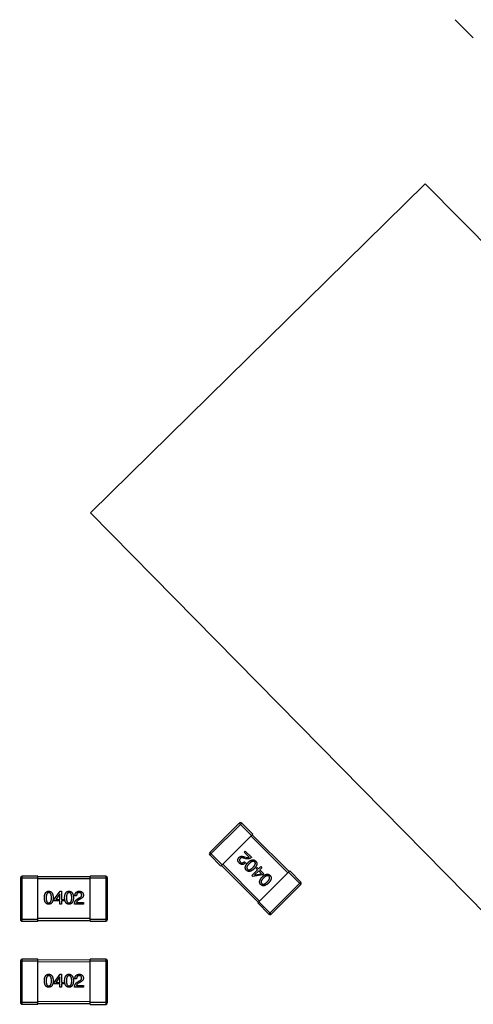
# Model space of a CAD drawing. Header units: inches. Extents: x -109 to 120, y -78 to 24.
# Tile 97 of 113: x 80.13 to 85.35, y -19.61 to -8.29. Entities that reach past the tile are written whole.
import ezdxf

# ---------------------------------------------------------------- set-up
doc = ezdxf.new("R2010")
doc.units = ezdxf.units.IN
doc.header["$LTSCALE"] = 1.21
doc.header["$MEASUREMENT"] = 0
doc.header["$PDMODE"] = 3
doc.header["$PDSIZE"] = 0.3125
doc.layers.get('0').update_dxf_attribs({"linetype": 'CONTINUOUS'})
doc.layers.get('Defpoints').update_dxf_attribs({"linetype": 'CONTINUOUS'})
doc.layers.add('DIM', color=3, linetype='CONTINUOUS')
doc.layers.add('X2_94A2_X0__-__X2_7F0E5149_X0_', color=7, linetype='CONTINUOUS')
doc.styles.get("Standard").update_dxf_attribs({"font": 'txt', "width": 0.8})
doc.dimstyles.get("Standard").update_dxf_attribs({"dimtxt": 0.15625, "dimasz": 0.1875, "dimexe": 0.125, "dimexo": 0.0625, "dimgap": 0.09, "dimtad": 0, "dimtih": 1, "dimtoh": 1, "dimzin": 4, "dimdsep": 46, "dimtxsty": 'Standard', "dimblk": '_FILLED', "dimblk1": '_FILLED', "dimblk2": '_FILLED', "dimcen": 0.09, "dimazin": 1, "dimtp": 0.01, "dimtm": 0.01, "dimtfac": 1, "dimtofl": 0, "dimtmove": 0, "dimatfit": 3, "dimldrblk": '_FILLED', "dimfxl": 1, "dimtolj": 1, "dimtzin": 4, "dimarcsym": 0})

# ---------------------------------------------------------------- blocks, each defined once
blk = doc.blocks.new('_FILLED')
at = {"color": 0, "linetype": 'ByBlock'}
blk.add_solid([(0, 0), (-1, 0.1667), (-1, -0.1667)], dxfattribs=at)
blk = doc.blocks.new('*D12')
at = {"layer": 'Defpoints', "color": 0}
for p in [(74.303, 15.754), (103.693, 15.629), (103.693, -13.249)]:
    blk.add_point(p, dxfattribs=at)
at = {"layer": 'DIM', "color": 0, "lineweight": -2}
for p, q in [((103.693, -13.186), (103.693, 15.754)), ((74.303, 15.691), (74.303, 15.504)), ((75.803, 15.629), (86.508, 15.629)), ((102.193, 15.629), (91.488, 15.629))]:
    blk.add_line(p, q, dxfattribs=at)
at = {"layer": 'DIM', "color": 0, "lineweight": -2, "xscale": 1.5, "yscale": 1.5, "zscale": 1.5, "rotation": 180}
blk.add_blockref('_FILLED', (74.303, 15.629), dxfattribs=at)
at = {"layer": 'DIM', "color": 0, "lineweight": -2, "xscale": 1.5, "yscale": 1.5, "zscale": 1.5}
blk.add_blockref('_FILLED', (103.693, 15.629), dxfattribs=at)
at = {"layer": 'DIM', "color": 0, "insert": (88.998, 15.629), "char_height": 1.5, "attachment_point": 5}
blk.add_mtext('\\A1;29.39', dxfattribs=at)
blk = doc.blocks.new('*D54')
at = {"layer": 'Defpoints', "color": 0}
for p in [(107.188, 21.91), (41.19, -11.284), (107.188, -11.288)]:
    blk.add_point(p, dxfattribs=at)
at = {"layer": 'DIM', "color": 0, "lineweight": -2}
for p, q in [((41.19, -11.222), (41.19, 22.035)), ((107.188, -11.225), (107.188, 22.035)), ((42.69, 21.91), (71.899, 21.91)), ((105.688, 21.91), (76.479, 21.91))]:
    blk.add_line(p, q, dxfattribs=at)
at = {"layer": 'DIM', "color": 0, "lineweight": -2, "xscale": 1.5, "yscale": 1.5, "zscale": 1.5, "rotation": 180}
blk.add_blockref('_FILLED', (41.19, 21.91), dxfattribs=at)
at = {"layer": 'DIM', "color": 0, "lineweight": -2, "xscale": 1.5, "yscale": 1.5, "zscale": 1.5}
blk.add_blockref('_FILLED', (107.188, 21.91), dxfattribs=at)
at = {"layer": 'DIM', "color": 0, "insert": (74.189, 21.91), "char_height": 1.5, "attachment_point": 5}
blk.add_mtext('\\A1;66.00', dxfattribs=at)

msp = doc.modelspace()

# ---------------------------------------------------------------- linework, layer by layer
at = {"layer": 'X2_94A2_X0__-__X2_7F0E5149_X0_', "color": 6, "linetype": 'Continuous'}
for p, q in [((85.349, -8.497), (85.14, -8.288)), ((84.798, -10.173), (80.949, -13.96)), ((89.357, -14.806), (84.798, -10.173)), ((80.949, -13.96), (85.508, -18.593)), ((82.659, -17.528), (82.32, -17.867)), ((82.32, -17.895), (82.687, -17.528)), ((82.659, -17.528), (82.8, -17.669)), ((82.815, -17.655), (82.687, -17.528)), ((82.447, -18.023), (82.815, -17.655)), ((83.232, -18.086), (82.808, -17.662)), ((82.793, -17.676), (83.218, -18.1)), ((82.461, -18.008), (82.32, -17.867)), ((82.716, -17.862), (82.728, -17.85)), ((82.773, -17.919), (82.716, -17.862)), ((82.728, -17.85), (82.8, -17.921)), ((82.32, -17.895), (82.447, -18.023)), ((82.892, -18.426), (82.468, -18.001)), ((82.734, -17.938), (82.712, -17.932)), ((82.717, -17.972), (82.731, -17.985)), ((82.719, -17.916), (82.736, -17.921)), ((82.454, -18.015), (82.878, -18.44)), ((82.802, -18.132), (82.87, -18.064)), ((82.883, -18.077), (82.835, -18.125)), ((82.836, -18.125), (82.916, -18.111)), ((82.854, -18.049), (82.865, -18.038)), ((82.87, -18.064), (82.854, -18.049)), ((82.865, -18.038), (82.881, -18.053)), ((82.871, -18.447), (83.239, -18.079)), ((82.881, -18.053), (82.907, -18.028)), ((82.916, -18.111), (82.883, -18.077)), ((82.919, -18.041), (82.894, -18.066)), ((82.894, -18.066), (82.94, -18.112)), ((82.907, -18.028), (82.919, -18.041)), ((82.94, -18.112), (82.927, -18.125)), ((83.225, -18.093), (83.366, -18.235)), ((83.366, -18.206), (83.239, -18.079)), ((80.143, -18.157), (80.143, -18.637)), ((80.143, -18.157), (80.343, -18.157)), ((80.163, -18.657), (80.163, -18.137)), ((80.343, -18.137), (80.163, -18.137)), ((80.343, -18.657), (80.343, -18.137)), ((80.943, -18.147), (80.343, -18.147)), ((80.343, -18.167), (80.943, -18.167)), ((80.943, -18.657), (80.943, -18.137)), ((81.123, -18.137), (80.943, -18.137)), ((80.943, -18.157), (81.143, -18.157)), ((81.123, -18.137), (81.123, -18.657)), ((81.143, -18.637), (81.143, -18.157)), ((82.813, -18.143), (82.802, -18.132)), ((82.927, -18.125), (82.813, -18.143)), ((82.835, -18.125), (82.836, -18.125)), ((83.366, -18.206), (82.998, -18.574)), ((80.531, -18.404), (80.599, -18.311)), ((80.595, -18.34), (80.549, -18.407)), ((80.596, -18.34), (80.595, -18.34)), ((80.596, -18.407), (80.596, -18.34)), ((80.599, -18.311), (80.614, -18.311)), ((80.614, -18.311), (80.614, -18.407)), ((83.027, -18.574), (83.366, -18.235)), ((80.531, -18.423), (80.531, -18.404)), ((80.596, -18.423), (80.531, -18.423)), ((80.549, -18.407), (80.596, -18.407)), ((80.596, -18.459), (80.596, -18.423)), ((80.614, -18.459), (80.596, -18.459)), ((80.614, -18.407), (80.636, -18.407)), ((80.614, -18.423), (80.614, -18.459)), ((80.636, -18.423), (80.614, -18.423)), ((80.636, -18.407), (80.636, -18.423)), ((80.866, -18.459), (80.765, -18.459)), ((80.787, -18.364), (80.769, -18.364)), ((80.786, -18.441), (80.866, -18.441)), ((80.8, -18.4), (80.819, -18.389)), ((80.826, -18.404), (80.81, -18.414)), ((80.866, -18.441), (80.866, -18.459)), ((82.871, -18.447), (82.998, -18.574)), ((83.027, -18.574), (82.885, -18.433)), ((80.343, -18.637), (80.143, -18.637)), ((80.163, -18.657), (80.343, -18.657)), ((80.943, -18.627), (80.343, -18.627)), ((80.343, -18.647), (80.943, -18.647)), ((81.143, -18.637), (80.943, -18.637)), ((80.943, -18.657), (81.123, -18.657)), ((80.143, -19.112), (80.143, -19.592)), ((80.143, -19.112), (80.343, -19.112)), ((80.163, -19.612), (80.163, -19.092)), ((80.343, -19.092), (80.163, -19.092)), ((80.343, -19.612), (80.343, -19.092)), ((80.943, -19.103), (80.343, -19.102)), ((80.343, -19.122), (80.943, -19.123)), ((80.943, -19.613), (80.943, -19.093)), ((81.123, -19.093), (80.943, -19.093)), ((80.943, -19.113), (81.143, -19.113)), ((81.123, -19.093), (81.123, -19.613)), ((81.143, -19.593), (81.143, -19.113)), ((80.531, -19.36), (80.599, -19.266)), ((80.531, -19.378), (80.531, -19.36)), ((80.595, -19.295), (80.549, -19.362)), ((80.549, -19.362), (80.596, -19.362)), ((80.596, -19.295), (80.595, -19.295)), ((80.596, -19.362), (80.596, -19.295)), ((80.599, -19.266), (80.614, -19.266)), ((80.614, -19.266), (80.614, -19.362)), ((80.614, -19.362), (80.636, -19.362)), ((80.636, -19.362), (80.636, -19.378)), ((80.787, -19.32), (80.769, -19.32)), ((80.8, -19.356), (80.819, -19.344)), ((80.826, -19.36), (80.81, -19.369)), ((80.596, -19.378), (80.531, -19.378)), ((80.596, -19.414), (80.596, -19.378)), ((80.614, -19.414), (80.596, -19.414)), ((80.614, -19.378), (80.614, -19.414)), ((80.636, -19.378), (80.614, -19.378)), ((80.866, -19.414), (80.765, -19.414)), ((80.786, -19.397), (80.866, -19.397)), ((80.866, -19.397), (80.866, -19.414)), ((80.343, -19.592), (80.143, -19.592)), ((80.943, -19.583), (80.343, -19.582)), ((81.143, -19.593), (80.943, -19.593)), ((80.163, -19.612), (80.343, -19.612)), ((80.343, -19.602), (80.943, -19.603)), ((80.943, -19.613), (81.123, -19.613))]:
    msp.add_line(p, q, dxfattribs=at)
for centre, start, end in [((82.673, -17.542), 44.9964, 134.9964), ((82.334, -17.881), 134.9964, 224.9964), ((80.163, -18.157), 89.9964, 179.9964), ((81.123, -18.157), 359.9964, 89.9964), ((83.352, -18.221), 314.9964, 44.9964), ((80.163, -18.637), 179.9964, 269.9964), ((81.123, -18.637), 269.9964, 359.9964), ((83.013, -18.56), 224.9964, 314.9964), ((80.163, -19.112), 89.9964, 179.9964), ((81.123, -19.113), 359.9964, 89.9964), ((80.163, -19.592), 179.9964, 269.9964), ((81.123, -19.593), 269.9964, 359.9964)]:
    msp.add_arc(centre, 0.02, start, end, dxfattribs=at)
for points, knots in [([(82.657, -17.987), (82.656, -17.986), (82.654, -17.983), (82.651, -17.979), (82.648, -17.975), (82.646, -17.971), (82.644, -17.967), (82.643, -17.963), (82.642, -17.959), (82.642, -17.955), (82.642, -17.95), (82.642, -17.946), (82.644, -17.942), (82.645, -17.938), (82.647, -17.935), (82.649, -17.931), (82.652, -17.927), (82.654, -17.924), (82.655, -17.923)], [0, 0, 0, 0, 0.074847, 0.14558, 0.212628, 0.276599, 0.337792, 0.396608, 0.453638, 0.509854, 0.565589, 0.621545, 0.678777, 0.737222, 0.798388, 0.862259, 0.929312, 1, 1, 1, 1]), ([(82.655, -17.923), (82.656, -17.922), (82.658, -17.92), (82.661, -17.918), (82.664, -17.916), (82.667, -17.914), (82.67, -17.912), (82.674, -17.911), (82.677, -17.91), (82.681, -17.91), (82.685, -17.91), (82.69, -17.91), (82.694, -17.91), (82.699, -17.911), (82.703, -17.912), (82.708, -17.913), (82.713, -17.915), (82.717, -17.916), (82.719, -17.916)], [0, 0, 0, 0, 0.055083, 0.109453, 0.162685, 0.21614, 0.26961, 0.324284, 0.380202, 0.437433, 0.497084, 0.559152, 0.624288, 0.692446, 0.763862, 0.838743, 0.917269, 1, 1, 1, 1]), ([(82.731, -17.985), (82.729, -17.987), (82.726, -17.99), (82.722, -17.993), (82.717, -17.996), (82.712, -17.999), (82.708, -18.001), (82.703, -18.003), (82.698, -18.003), (82.694, -18.004), (82.689, -18.004), (82.685, -18.003), (82.68, -18.002), (82.675, -18), (82.671, -17.998), (82.666, -17.995), (82.662, -17.991), (82.659, -17.988), (82.657, -17.987)], [0, 0, 0, 0, 0.074935, 0.145873, 0.212498, 0.27598, 0.33603, 0.394042, 0.450372, 0.505546, 0.560812, 0.616481, 0.673265, 0.732328, 0.7938, 0.858943, 0.92718, 1, 1, 1, 1]), ([(82.669, -17.937), (82.668, -17.938), (82.667, -17.94), (82.665, -17.942), (82.664, -17.944), (82.662, -17.947), (82.662, -17.949), (82.661, -17.952), (82.661, -17.954), (82.661, -17.957), (82.661, -17.959), (82.662, -17.962), (82.663, -17.964), (82.664, -17.967), (82.665, -17.969), (82.667, -17.972), (82.669, -17.974), (82.67, -17.976), (82.671, -17.977)], [0, 0, 0, 0, 0.069456, 0.136175, 0.198596, 0.258993, 0.316838, 0.37342, 0.428889, 0.48454, 0.540119, 0.597644, 0.65702, 0.718534, 0.783117, 0.851564, 0.923888, 1, 1, 1, 1]), ([(82.712, -17.932), (82.711, -17.932), (82.708, -17.931), (82.705, -17.93), (82.701, -17.929), (82.698, -17.929), (82.695, -17.928), (82.692, -17.928), (82.689, -17.928), (82.686, -17.928), (82.683, -17.929), (82.681, -17.929), (82.678, -17.93), (82.676, -17.931), (82.674, -17.932), (82.672, -17.934), (82.67, -17.935), (82.669, -17.937), (82.669, -17.937)], [0, 0, 0, 0, 0.084365, 0.165386, 0.24176, 0.314729, 0.38433, 0.449952, 0.513164, 0.5734, 0.630824, 0.68644, 0.740136, 0.792605, 0.844515, 0.896112, 0.947763, 1, 1, 1, 1]), ([(82.671, -17.977), (82.672, -17.977), (82.673, -17.979), (82.676, -17.981), (82.679, -17.983), (82.681, -17.984), (82.684, -17.985), (82.687, -17.986), (82.69, -17.986), (82.693, -17.986), (82.696, -17.985), (82.699, -17.984), (82.702, -17.983), (82.705, -17.982), (82.708, -17.98), (82.711, -17.978), (82.714, -17.975), (82.716, -17.973), (82.717, -17.972)], [0, 0, 0, 0, 0.065945, 0.127767, 0.186553, 0.242898, 0.297728, 0.351599, 0.404854, 0.459191, 0.515338, 0.573322, 0.634405, 0.698538, 0.767039, 0.84022, 0.917406, 1, 1, 1, 1]), ([(82.741, -18.071), (82.739, -18.069), (82.737, -18.066), (82.734, -18.062), (82.731, -18.057), (82.729, -18.052), (82.728, -18.047), (82.728, -18.041), (82.728, -18.036), (82.729, -18.03), (82.73, -18.025), (82.732, -18.019), (82.735, -18.013), (82.738, -18.007), (82.743, -18), (82.747, -17.994), (82.753, -17.987), (82.757, -17.983), (82.759, -17.981)], [0, 0, 0, 0, 0.057415, 0.112361, 0.16496, 0.216437, 0.267441, 0.318839, 0.371478, 0.426325, 0.483626, 0.544235, 0.608673, 0.677374, 0.750405, 0.828394, 0.911525, 1, 1, 1, 1]), ([(82.8, -17.921), (82.798, -17.922), (82.796, -17.924), (82.792, -17.927), (82.789, -17.93), (82.785, -17.933), (82.781, -17.935), (82.777, -17.936), (82.773, -17.938), (82.769, -17.939), (82.765, -17.94), (82.76, -17.941), (82.756, -17.941), (82.752, -17.941), (82.748, -17.941), (82.743, -17.94), (82.739, -17.939), (82.736, -17.938), (82.734, -17.938)], [0, 0, 0, 0, 0.069512, 0.136307, 0.201431, 0.265186, 0.327322, 0.388242, 0.448098, 0.507757, 0.566952, 0.626243, 0.686026, 0.745963, 0.807549, 0.869906, 0.934172, 1, 1, 1, 1]), ([(82.736, -17.921), (82.738, -17.922), (82.742, -17.923), (82.747, -17.924), (82.752, -17.924), (82.757, -17.924), (82.762, -17.924), (82.766, -17.922), (82.77, -17.921), (82.772, -17.919), (82.773, -17.919)], [0, 0, 0, 0, 0.158292, 0.304606, 0.440272, 0.565336, 0.681745, 0.791834, 0.896966, 1, 1, 1, 1]), ([(82.773, -17.995), (82.771, -17.996), (82.768, -18), (82.763, -18.005), (82.759, -18.01), (82.756, -18.014), (82.753, -18.019), (82.75, -18.023), (82.748, -18.027), (82.747, -18.031), (82.746, -18.035), (82.745, -18.039), (82.745, -18.043), (82.746, -18.046), (82.747, -18.05), (82.748, -18.053), (82.75, -18.056), (82.752, -18.058), (82.753, -18.059)], [0, 0, 0, 0, 0.095719, 0.185854, 0.269738, 0.347952, 0.420315, 0.487894, 0.550245, 0.608186, 0.662454, 0.713283, 0.761375, 0.808209, 0.854301, 0.901312, 0.949396, 1, 1, 1, 1]), ([(82.759, -17.981), (82.761, -17.979), (82.765, -17.975), (82.771, -17.97), (82.778, -17.965), (82.784, -17.961), (82.79, -17.958), (82.796, -17.955), (82.801, -17.953), (82.807, -17.952), (82.812, -17.951), (82.818, -17.951), (82.823, -17.951), (82.828, -17.953), (82.833, -17.955), (82.838, -17.957), (82.842, -17.961), (82.845, -17.963), (82.847, -17.965)], [0, 0, 0, 0, 0.08769, 0.170218, 0.24749, 0.319818, 0.387758, 0.451391, 0.511445, 0.568185, 0.622681, 0.67526, 0.726746, 0.778428, 0.830764, 0.884397, 0.940866, 1, 1, 1, 1]), ([(82.836, -17.975), (82.835, -17.974), (82.834, -17.973), (82.83, -17.971), (82.827, -17.969), (82.824, -17.968), (82.82, -17.968), (82.817, -17.968), (82.813, -17.968), (82.809, -17.969), (82.805, -17.971), (82.801, -17.973), (82.796, -17.975), (82.792, -17.978), (82.787, -17.982), (82.782, -17.986), (82.777, -17.99), (82.774, -17.993), (82.773, -17.995)], [0, 0, 0, 0, 0.050879, 0.099377, 0.146973, 0.193618, 0.240619, 0.289461, 0.34047, 0.395283, 0.453059, 0.515633, 0.582666, 0.655287, 0.732971, 0.815933, 0.905166, 1, 1, 1, 1]), ([(82.816, -18.038), (82.818, -18.037), (82.821, -18.033), (82.825, -18.028), (82.829, -18.023), (82.833, -18.019), (82.836, -18.014), (82.838, -18.01), (82.84, -18.006), (82.842, -18.002), (82.843, -17.998), (82.844, -17.994), (82.844, -17.991), (82.843, -17.987), (82.842, -17.984), (82.841, -17.981), (82.839, -17.978), (82.837, -17.976), (82.836, -17.975)], [0, 0, 0, 0, 0.096457, 0.187288, 0.27178, 0.350132, 0.423455, 0.491343, 0.554037, 0.612253, 0.666313, 0.717038, 0.764921, 0.811214, 0.856775, 0.902988, 0.950234, 1, 1, 1, 1]), ([(82.847, -17.965), (82.848, -17.966), (82.851, -17.969), (82.854, -17.974), (82.857, -17.978), (82.859, -17.983), (82.86, -17.988), (82.861, -17.994), (82.861, -17.999), (82.86, -18.004), (82.859, -18.01), (82.856, -18.016), (82.854, -18.022), (82.85, -18.028), (82.846, -18.034), (82.842, -18.04), (82.836, -18.046), (82.833, -18.051), (82.831, -18.053)], [0, 0, 0, 0, 0.059135, 0.115606, 0.169241, 0.221578, 0.273261, 0.324749, 0.377329, 0.431642, 0.488541, 0.548597, 0.612232, 0.680174, 0.752504, 0.829777, 0.912307, 1, 1, 1, 1]), ([(82.831, -18.053), (82.828, -18.055), (82.824, -18.059), (82.817, -18.064), (82.811, -18.069), (82.805, -18.073), (82.799, -18.077), (82.792, -18.08), (82.787, -18.082), (82.781, -18.083), (82.775, -18.084), (82.77, -18.084), (82.765, -18.084), (82.759, -18.083), (82.755, -18.081), (82.75, -18.078), (82.745, -18.075), (82.742, -18.072), (82.741, -18.071)], [0, 0, 0, 0, 0.088823, 0.172287, 0.250296, 0.323438, 0.392244, 0.456221, 0.516635, 0.573871, 0.628, 0.680335, 0.731489, 0.782557, 0.834044, 0.886738, 0.942089, 1, 1, 1, 1]), ([(82.753, -18.059), (82.754, -18.059), (82.756, -18.061), (82.758, -18.063), (82.762, -18.064), (82.765, -18.065), (82.768, -18.066), (82.772, -18.066), (82.776, -18.065), (82.779, -18.064), (82.784, -18.063), (82.788, -18.061), (82.792, -18.058), (82.797, -18.055), (82.801, -18.052), (82.806, -18.048), (82.811, -18.043), (82.814, -18.04), (82.816, -18.038)], [0, 0, 0, 0, 0.049764, 0.097007, 0.143217, 0.188577, 0.235116, 0.282997, 0.333719, 0.387776, 0.445989, 0.508679, 0.576563, 0.649481, 0.728235, 0.812722, 0.903548, 1, 1, 1, 1]), ([(82.924, -18.146), (82.926, -18.144), (82.93, -18.14), (82.936, -18.135), (82.942, -18.13), (82.949, -18.126), (82.955, -18.122), (82.96, -18.12), (82.966, -18.118), (82.972, -18.116), (82.977, -18.116), (82.983, -18.116), (82.988, -18.116), (82.993, -18.118), (82.998, -18.12), (83.003, -18.122), (83.007, -18.126), (83.01, -18.128), (83.012, -18.13)], [0, 0, 0, 0, 0.08769, 0.170218, 0.24749, 0.319818, 0.387758, 0.451391, 0.511445, 0.568185, 0.622681, 0.67526, 0.726746, 0.778428, 0.830764, 0.884397, 0.940866, 1, 1, 1, 1]), ([(82.906, -18.236), (82.904, -18.234), (82.902, -18.231), (82.899, -18.227), (82.896, -18.222), (82.894, -18.217), (82.893, -18.212), (82.892, -18.206), (82.893, -18.201), (82.893, -18.195), (82.895, -18.19), (82.897, -18.184), (82.9, -18.178), (82.903, -18.172), (82.907, -18.165), (82.912, -18.159), (82.918, -18.152), (82.921, -18.148), (82.924, -18.146)], [0, 0, 0, 0, 0.057415, 0.112361, 0.16496, 0.216437, 0.267441, 0.318839, 0.371478, 0.426325, 0.483626, 0.544235, 0.608673, 0.677374, 0.750405, 0.828394, 0.911525, 1, 1, 1, 1]), ([(82.995, -18.218), (82.993, -18.22), (82.989, -18.224), (82.982, -18.229), (82.976, -18.234), (82.969, -18.238), (82.963, -18.242), (82.957, -18.245), (82.952, -18.247), (82.946, -18.248), (82.94, -18.249), (82.935, -18.249), (82.929, -18.249), (82.924, -18.247), (82.919, -18.245), (82.915, -18.243), (82.91, -18.24), (82.907, -18.237), (82.906, -18.236)], [0, 0, 0, 0, 0.088823, 0.172287, 0.250296, 0.323438, 0.392244, 0.456221, 0.516635, 0.573871, 0.628, 0.680335, 0.731489, 0.782557, 0.834044, 0.886738, 0.942089, 1, 1, 1, 1]), ([(82.937, -18.16), (82.936, -18.161), (82.933, -18.165), (82.928, -18.17), (82.924, -18.174), (82.921, -18.179), (82.918, -18.184), (82.915, -18.188), (82.913, -18.192), (82.912, -18.196), (82.911, -18.2), (82.91, -18.204), (82.91, -18.208), (82.911, -18.211), (82.912, -18.215), (82.913, -18.218), (82.915, -18.221), (82.917, -18.222), (82.918, -18.223)], [0, 0, 0, 0, 0.095719, 0.185854, 0.269738, 0.347952, 0.420315, 0.487894, 0.550245, 0.608186, 0.662454, 0.713283, 0.761375, 0.808209, 0.854301, 0.901312, 0.949396, 1, 1, 1, 1]), ([(82.918, -18.223), (82.919, -18.224), (82.92, -18.226), (82.923, -18.228), (82.926, -18.229), (82.93, -18.23), (82.933, -18.231), (82.937, -18.231), (82.94, -18.23), (82.944, -18.229), (82.948, -18.228), (82.953, -18.226), (82.957, -18.223), (82.961, -18.22), (82.966, -18.217), (82.971, -18.213), (82.976, -18.208), (82.979, -18.205), (82.981, -18.203)], [0, 0, 0, 0, 0.049764, 0.097007, 0.143217, 0.188577, 0.235116, 0.282997, 0.333719, 0.387776, 0.445989, 0.508679, 0.576563, 0.649481, 0.728235, 0.812722, 0.903548, 1, 1, 1, 1]), ([(83.001, -18.14), (83, -18.139), (82.998, -18.138), (82.995, -18.136), (82.992, -18.134), (82.989, -18.133), (82.985, -18.133), (82.982, -18.133), (82.978, -18.133), (82.974, -18.134), (82.97, -18.136), (82.966, -18.138), (82.961, -18.14), (82.957, -18.143), (82.952, -18.146), (82.947, -18.15), (82.942, -18.155), (82.939, -18.158), (82.937, -18.16)], [0, 0, 0, 0, 0.050879, 0.099377, 0.146973, 0.193618, 0.240619, 0.289461, 0.34047, 0.395283, 0.453059, 0.515633, 0.582666, 0.655287, 0.732971, 0.815933, 0.905166, 1, 1, 1, 1]), ([(82.981, -18.203), (82.983, -18.201), (82.986, -18.198), (82.99, -18.193), (82.994, -18.188), (82.998, -18.184), (83.001, -18.179), (83.003, -18.175), (83.005, -18.171), (83.007, -18.167), (83.008, -18.163), (83.008, -18.159), (83.008, -18.155), (83.008, -18.152), (83.007, -18.149), (83.006, -18.146), (83.004, -18.143), (83.002, -18.141), (83.001, -18.14)], [0, 0, 0, 0, 0.096457, 0.187288, 0.27178, 0.350132, 0.423455, 0.491343, 0.554037, 0.612253, 0.666313, 0.717038, 0.764921, 0.811214, 0.856775, 0.902988, 0.950234, 1, 1, 1, 1]), ([(83.012, -18.13), (83.013, -18.131), (83.016, -18.134), (83.019, -18.139), (83.022, -18.143), (83.024, -18.148), (83.025, -18.153), (83.025, -18.159), (83.025, -18.164), (83.025, -18.169), (83.023, -18.175), (83.021, -18.181), (83.019, -18.187), (83.015, -18.193), (83.011, -18.199), (83.007, -18.205), (83.001, -18.211), (82.997, -18.215), (82.995, -18.218)], [0, 0, 0, 0, 0.059135, 0.115606, 0.169241, 0.221578, 0.273261, 0.324749, 0.377329, 0.431642, 0.488541, 0.548597, 0.612232, 0.680174, 0.752504, 0.829777, 0.912307, 1, 1, 1, 1]), ([(80.417, -18.387), (80.417, -18.384), (80.418, -18.378), (80.418, -18.37), (80.419, -18.362), (80.421, -18.354), (80.423, -18.348), (80.425, -18.341), (80.428, -18.336), (80.431, -18.331), (80.434, -18.326), (80.438, -18.322), (80.442, -18.319), (80.446, -18.316), (80.451, -18.314), (80.457, -18.312), (80.462, -18.311), (80.466, -18.311), (80.468, -18.311)], [0, 0, 0, 0, 0.088823, 0.172287, 0.250296, 0.323438, 0.392244, 0.456221, 0.516635, 0.573871, 0.628, 0.680335, 0.731489, 0.782557, 0.834044, 0.886738, 0.942089, 1, 1, 1, 1]), ([(80.468, -18.328), (80.467, -18.328), (80.464, -18.328), (80.461, -18.329), (80.458, -18.33), (80.455, -18.332), (80.452, -18.334), (80.449, -18.337), (80.447, -18.34), (80.445, -18.343), (80.443, -18.347), (80.442, -18.351), (80.441, -18.356), (80.44, -18.362), (80.439, -18.367), (80.438, -18.374), (80.438, -18.38), (80.438, -18.385), (80.438, -18.387)], [0, 0, 0, 0, 0.049764, 0.097007, 0.143217, 0.188577, 0.235116, 0.282997, 0.333719, 0.387776, 0.445989, 0.508679, 0.576563, 0.649481, 0.728235, 0.812722, 0.903548, 1, 1, 1, 1]), ([(80.468, -18.311), (80.47, -18.311), (80.474, -18.311), (80.479, -18.312), (80.485, -18.314), (80.489, -18.316), (80.494, -18.319), (80.498, -18.322), (80.502, -18.326), (80.505, -18.331), (80.508, -18.336), (80.511, -18.342), (80.513, -18.348), (80.515, -18.355), (80.516, -18.362), (80.518, -18.37), (80.518, -18.378), (80.519, -18.384), (80.519, -18.387)], [0, 0, 0, 0, 0.057415, 0.112361, 0.16496, 0.216437, 0.267441, 0.318839, 0.371478, 0.426325, 0.483626, 0.544235, 0.608673, 0.677374, 0.750405, 0.828394, 0.911525, 1, 1, 1, 1]), ([(80.499, -18.387), (80.499, -18.385), (80.499, -18.38), (80.499, -18.374), (80.498, -18.367), (80.497, -18.362), (80.496, -18.356), (80.495, -18.351), (80.493, -18.347), (80.492, -18.343), (80.489, -18.34), (80.487, -18.337), (80.485, -18.334), (80.482, -18.332), (80.479, -18.33), (80.475, -18.329), (80.472, -18.328), (80.469, -18.328), (80.468, -18.328)], [0, 0, 0, 0, 0.095719, 0.185854, 0.269738, 0.347952, 0.420315, 0.487894, 0.550245, 0.608186, 0.662454, 0.713283, 0.761375, 0.808209, 0.854301, 0.901312, 0.949396, 1, 1, 1, 1]), ([(80.65, -18.387), (80.65, -18.384), (80.651, -18.378), (80.651, -18.37), (80.653, -18.362), (80.654, -18.354), (80.656, -18.348), (80.658, -18.341), (80.661, -18.336), (80.664, -18.331), (80.667, -18.326), (80.671, -18.322), (80.675, -18.319), (80.68, -18.316), (80.684, -18.314), (80.69, -18.312), (80.695, -18.311), (80.699, -18.311), (80.701, -18.311)], [0, 0, 0, 0, 0.088823, 0.172287, 0.250296, 0.323438, 0.392244, 0.456221, 0.516635, 0.573871, 0.628, 0.680335, 0.731489, 0.782557, 0.834044, 0.886738, 0.942089, 1, 1, 1, 1]), ([(80.701, -18.328), (80.7, -18.328), (80.698, -18.328), (80.694, -18.329), (80.691, -18.33), (80.688, -18.332), (80.685, -18.334), (80.683, -18.337), (80.68, -18.34), (80.678, -18.343), (80.677, -18.347), (80.675, -18.351), (80.674, -18.356), (80.673, -18.362), (80.672, -18.367), (80.671, -18.374), (80.671, -18.38), (80.671, -18.385), (80.671, -18.387)], [0, 0, 0, 0, 0.049764, 0.097007, 0.143217, 0.188577, 0.235116, 0.282997, 0.333719, 0.387776, 0.445989, 0.508679, 0.576563, 0.649481, 0.728235, 0.812722, 0.903548, 1, 1, 1, 1]), ([(80.701, -18.311), (80.703, -18.311), (80.707, -18.311), (80.713, -18.312), (80.718, -18.314), (80.723, -18.316), (80.727, -18.319), (80.731, -18.322), (80.735, -18.326), (80.738, -18.331), (80.741, -18.336), (80.744, -18.342), (80.746, -18.348), (80.748, -18.355), (80.75, -18.362), (80.751, -18.37), (80.752, -18.378), (80.752, -18.384), (80.752, -18.387)], [0, 0, 0, 0, 0.057415, 0.112361, 0.16496, 0.216437, 0.267441, 0.318839, 0.371478, 0.426325, 0.483626, 0.544235, 0.608673, 0.677374, 0.750405, 0.828394, 0.911525, 1, 1, 1, 1]), ([(80.732, -18.387), (80.732, -18.385), (80.732, -18.38), (80.732, -18.374), (80.731, -18.367), (80.73, -18.362), (80.729, -18.356), (80.728, -18.351), (80.726, -18.347), (80.725, -18.343), (80.723, -18.34), (80.72, -18.337), (80.718, -18.334), (80.715, -18.332), (80.712, -18.33), (80.708, -18.329), (80.705, -18.328), (80.702, -18.328), (80.701, -18.328)], [0, 0, 0, 0, 0.095719, 0.185854, 0.269738, 0.347952, 0.420315, 0.487894, 0.550245, 0.608186, 0.662454, 0.713283, 0.761375, 0.808209, 0.854301, 0.901312, 0.949396, 1, 1, 1, 1]), ([(80.769, -18.364), (80.769, -18.362), (80.769, -18.358), (80.769, -18.352), (80.771, -18.347), (80.772, -18.342), (80.774, -18.337), (80.776, -18.333), (80.779, -18.329), (80.782, -18.325), (80.785, -18.322), (80.789, -18.319), (80.793, -18.317), (80.798, -18.315), (80.802, -18.313), (80.808, -18.312), (80.813, -18.311), (80.817, -18.311), (80.819, -18.311)], [0, 0, 0, 0, 0.074935, 0.145873, 0.212498, 0.27598, 0.33603, 0.394042, 0.450372, 0.505546, 0.560812, 0.616481, 0.673265, 0.732328, 0.7938, 0.858943, 0.92718, 1, 1, 1, 1]), ([(80.817, -18.328), (80.816, -18.328), (80.814, -18.328), (80.81, -18.329), (80.807, -18.329), (80.804, -18.33), (80.802, -18.332), (80.799, -18.333), (80.797, -18.335), (80.795, -18.337), (80.793, -18.34), (80.792, -18.342), (80.791, -18.345), (80.79, -18.349), (80.789, -18.352), (80.788, -18.356), (80.788, -18.36), (80.788, -18.363), (80.787, -18.364)], [0, 0, 0, 0, 0.065945, 0.127767, 0.186553, 0.242898, 0.297728, 0.351599, 0.404854, 0.459191, 0.515338, 0.573322, 0.634405, 0.698538, 0.767039, 0.84022, 0.917406, 1, 1, 1, 1]), ([(80.846, -18.354), (80.846, -18.353), (80.846, -18.351), (80.846, -18.349), (80.845, -18.346), (80.844, -18.343), (80.843, -18.341), (80.842, -18.339), (80.84, -18.337), (80.838, -18.335), (80.836, -18.334), (80.834, -18.332), (80.832, -18.331), (80.829, -18.33), (80.826, -18.329), (80.823, -18.329), (80.82, -18.328), (80.818, -18.328), (80.817, -18.328)], [0, 0, 0, 0, 0.069456, 0.136175, 0.198596, 0.258993, 0.316838, 0.37342, 0.428889, 0.48454, 0.540119, 0.597644, 0.65702, 0.718534, 0.783117, 0.851564, 0.923888, 1, 1, 1, 1]), ([(80.819, -18.311), (80.821, -18.311), (80.825, -18.311), (80.83, -18.312), (80.834, -18.313), (80.839, -18.315), (80.843, -18.316), (80.847, -18.318), (80.85, -18.321), (80.853, -18.323), (80.856, -18.326), (80.859, -18.329), (80.861, -18.333), (80.862, -18.337), (80.864, -18.341), (80.865, -18.346), (80.866, -18.35), (80.866, -18.354), (80.866, -18.355)], [0, 0, 0, 0, 0.074847, 0.14558, 0.212628, 0.276599, 0.337792, 0.396608, 0.453638, 0.509854, 0.565589, 0.621545, 0.678777, 0.737222, 0.798388, 0.862259, 0.929312, 1, 1, 1, 1]), ([(80.468, -18.461), (80.466, -18.461), (80.462, -18.461), (80.457, -18.46), (80.451, -18.458), (80.446, -18.456), (80.442, -18.454), (80.438, -18.45), (80.434, -18.447), (80.431, -18.442), (80.428, -18.437), (80.425, -18.432), (80.423, -18.426), (80.421, -18.419), (80.419, -18.412), (80.418, -18.404), (80.418, -18.396), (80.417, -18.39), (80.417, -18.387)], [0, 0, 0, 0, 0.059135, 0.115606, 0.169241, 0.221578, 0.273261, 0.324749, 0.377329, 0.431642, 0.488541, 0.548597, 0.612232, 0.680174, 0.752504, 0.829777, 0.912307, 1, 1, 1, 1]), ([(80.438, -18.387), (80.438, -18.39), (80.438, -18.394), (80.438, -18.401), (80.439, -18.407), (80.44, -18.413), (80.441, -18.418), (80.442, -18.423), (80.443, -18.428), (80.445, -18.431), (80.447, -18.435), (80.449, -18.438), (80.452, -18.441), (80.455, -18.443), (80.458, -18.444), (80.461, -18.445), (80.464, -18.446), (80.467, -18.446), (80.468, -18.446)], [0, 0, 0, 0, 0.096457, 0.187288, 0.27178, 0.350132, 0.423455, 0.491343, 0.554037, 0.612253, 0.666313, 0.717038, 0.764921, 0.811214, 0.856775, 0.902988, 0.950234, 1, 1, 1, 1]), ([(80.468, -18.446), (80.469, -18.446), (80.472, -18.446), (80.475, -18.445), (80.479, -18.444), (80.482, -18.442), (80.485, -18.44), (80.487, -18.438), (80.489, -18.435), (80.492, -18.431), (80.493, -18.427), (80.495, -18.423), (80.496, -18.418), (80.497, -18.413), (80.498, -18.407), (80.499, -18.401), (80.499, -18.394), (80.499, -18.39), (80.499, -18.387)], [0, 0, 0, 0, 0.050879, 0.099377, 0.146973, 0.193618, 0.240619, 0.289461, 0.34047, 0.395283, 0.453059, 0.515633, 0.582666, 0.655287, 0.732971, 0.815933, 0.905166, 1, 1, 1, 1]), ([(80.519, -18.387), (80.519, -18.39), (80.519, -18.396), (80.518, -18.404), (80.517, -18.412), (80.515, -18.419), (80.513, -18.426), (80.511, -18.432), (80.508, -18.437), (80.505, -18.442), (80.502, -18.447), (80.498, -18.45), (80.494, -18.454), (80.49, -18.456), (80.485, -18.458), (80.48, -18.46), (80.474, -18.461), (80.47, -18.461), (80.468, -18.461)], [0, 0, 0, 0, 0.08769, 0.170218, 0.24749, 0.319818, 0.387758, 0.451391, 0.511445, 0.568185, 0.622681, 0.67526, 0.726746, 0.778428, 0.830764, 0.884397, 0.940866, 1, 1, 1, 1]), ([(80.701, -18.461), (80.699, -18.461), (80.695, -18.461), (80.69, -18.46), (80.684, -18.458), (80.68, -18.456), (80.675, -18.454), (80.671, -18.45), (80.667, -18.447), (80.664, -18.442), (80.661, -18.437), (80.658, -18.432), (80.656, -18.426), (80.654, -18.419), (80.653, -18.412), (80.651, -18.404), (80.651, -18.396), (80.65, -18.39), (80.65, -18.387)], [0, 0, 0, 0, 0.059135, 0.115606, 0.169241, 0.221578, 0.273261, 0.324749, 0.377329, 0.431642, 0.488541, 0.548597, 0.612232, 0.680174, 0.752504, 0.829777, 0.912307, 1, 1, 1, 1]), ([(80.671, -18.387), (80.671, -18.39), (80.671, -18.394), (80.671, -18.401), (80.672, -18.407), (80.673, -18.413), (80.674, -18.418), (80.675, -18.423), (80.677, -18.428), (80.678, -18.431), (80.68, -18.435), (80.683, -18.438), (80.685, -18.441), (80.688, -18.443), (80.691, -18.444), (80.694, -18.445), (80.698, -18.446), (80.7, -18.446), (80.701, -18.446)], [0, 0, 0, 0, 0.096457, 0.187288, 0.27178, 0.350132, 0.423455, 0.491343, 0.554037, 0.612253, 0.666313, 0.717038, 0.764921, 0.811214, 0.856775, 0.902988, 0.950234, 1, 1, 1, 1]), ([(80.701, -18.446), (80.702, -18.446), (80.705, -18.446), (80.708, -18.445), (80.712, -18.444), (80.715, -18.442), (80.718, -18.44), (80.72, -18.438), (80.723, -18.435), (80.725, -18.431), (80.726, -18.427), (80.728, -18.423), (80.729, -18.418), (80.73, -18.413), (80.731, -18.407), (80.732, -18.401), (80.732, -18.394), (80.732, -18.39), (80.732, -18.387)], [0, 0, 0, 0, 0.050879, 0.099377, 0.146973, 0.193618, 0.240619, 0.289461, 0.34047, 0.395283, 0.453059, 0.515633, 0.582666, 0.655287, 0.732971, 0.815933, 0.905166, 1, 1, 1, 1]), ([(80.752, -18.387), (80.752, -18.39), (80.752, -18.396), (80.751, -18.404), (80.75, -18.412), (80.748, -18.419), (80.746, -18.426), (80.744, -18.432), (80.742, -18.437), (80.739, -18.442), (80.735, -18.447), (80.732, -18.45), (80.727, -18.454), (80.723, -18.456), (80.718, -18.458), (80.713, -18.46), (80.707, -18.461), (80.703, -18.461), (80.701, -18.461)], [0, 0, 0, 0, 0.08769, 0.170218, 0.24749, 0.319818, 0.387758, 0.451391, 0.511445, 0.568185, 0.622681, 0.67526, 0.726746, 0.778428, 0.830764, 0.884397, 0.940866, 1, 1, 1, 1]), ([(80.765, -18.459), (80.765, -18.457), (80.765, -18.454), (80.766, -18.449), (80.767, -18.444), (80.768, -18.44), (80.769, -18.436), (80.77, -18.432), (80.772, -18.428), (80.774, -18.424), (80.777, -18.42), (80.779, -18.417), (80.782, -18.414), (80.785, -18.411), (80.788, -18.408), (80.792, -18.405), (80.796, -18.403), (80.798, -18.401), (80.8, -18.4)], [0, 0, 0, 0, 0.069512, 0.136307, 0.201431, 0.265186, 0.327322, 0.388242, 0.448098, 0.507757, 0.566952, 0.626243, 0.686026, 0.745963, 0.807549, 0.869906, 0.934172, 1, 1, 1, 1]), ([(80.81, -18.414), (80.809, -18.415), (80.805, -18.416), (80.801, -18.42), (80.797, -18.423), (80.793, -18.426), (80.79, -18.43), (80.788, -18.434), (80.787, -18.437), (80.786, -18.44), (80.786, -18.441)], [0, 0, 0, 0, 0.158292, 0.304606, 0.440272, 0.565336, 0.681745, 0.791834, 0.896966, 1, 1, 1, 1]), ([(80.819, -18.389), (80.821, -18.388), (80.823, -18.387), (80.826, -18.385), (80.829, -18.383), (80.832, -18.381), (80.834, -18.379), (80.837, -18.377), (80.839, -18.375), (80.841, -18.373), (80.842, -18.371), (80.843, -18.369), (80.845, -18.366), (80.845, -18.364), (80.846, -18.362), (80.846, -18.359), (80.847, -18.357), (80.847, -18.355), (80.846, -18.354)], [0, 0, 0, 0, 0.084365, 0.165386, 0.24176, 0.314729, 0.38433, 0.449952, 0.513164, 0.5734, 0.630824, 0.68644, 0.740136, 0.792605, 0.844515, 0.896112, 0.947763, 1, 1, 1, 1]), ([(80.866, -18.355), (80.866, -18.357), (80.866, -18.359), (80.866, -18.363), (80.865, -18.366), (80.864, -18.37), (80.863, -18.373), (80.861, -18.377), (80.859, -18.38), (80.857, -18.383), (80.854, -18.386), (80.851, -18.389), (80.848, -18.392), (80.844, -18.394), (80.84, -18.397), (80.836, -18.4), (80.831, -18.402), (80.828, -18.404), (80.826, -18.404)], [0, 0, 0, 0, 0.055083, 0.109453, 0.162685, 0.21614, 0.26961, 0.324284, 0.380202, 0.437433, 0.497084, 0.559152, 0.624288, 0.692446, 0.763862, 0.838743, 0.917269, 1, 1, 1, 1]), ([(80.417, -19.342), (80.417, -19.339), (80.418, -19.334), (80.418, -19.325), (80.419, -19.317), (80.421, -19.31), (80.423, -19.303), (80.425, -19.296), (80.428, -19.291), (80.431, -19.286), (80.434, -19.281), (80.438, -19.277), (80.442, -19.274), (80.446, -19.271), (80.451, -19.269), (80.457, -19.267), (80.462, -19.266), (80.466, -19.266), (80.468, -19.266)], [0, 0, 0, 0, 0.088823, 0.172287, 0.250296, 0.323438, 0.392244, 0.456221, 0.516635, 0.573871, 0.628, 0.680335, 0.731489, 0.782557, 0.834044, 0.886738, 0.942089, 1, 1, 1, 1]), ([(80.468, -19.416), (80.466, -19.416), (80.462, -19.416), (80.457, -19.415), (80.451, -19.413), (80.446, -19.411), (80.442, -19.409), (80.438, -19.406), (80.434, -19.402), (80.431, -19.397), (80.428, -19.392), (80.425, -19.387), (80.423, -19.381), (80.421, -19.374), (80.419, -19.367), (80.418, -19.359), (80.418, -19.351), (80.417, -19.345), (80.417, -19.342)], [0, 0, 0, 0, 0.059135, 0.115606, 0.169241, 0.221578, 0.273261, 0.324749, 0.377329, 0.431642, 0.488541, 0.548597, 0.612232, 0.680174, 0.752504, 0.829777, 0.912307, 1, 1, 1, 1]), ([(80.468, -19.283), (80.467, -19.283), (80.464, -19.284), (80.461, -19.284), (80.458, -19.285), (80.455, -19.287), (80.452, -19.289), (80.449, -19.292), (80.447, -19.295), (80.445, -19.298), (80.443, -19.302), (80.442, -19.307), (80.441, -19.311), (80.439, -19.317), (80.439, -19.323), (80.438, -19.329), (80.438, -19.335), (80.438, -19.34), (80.438, -19.342)], [0, 0, 0, 0, 0.049764, 0.097007, 0.143217, 0.188577, 0.235116, 0.282997, 0.333719, 0.387776, 0.445989, 0.508679, 0.576563, 0.649481, 0.728235, 0.812722, 0.903548, 1, 1, 1, 1]), ([(80.438, -19.342), (80.438, -19.345), (80.438, -19.349), (80.438, -19.356), (80.439, -19.362), (80.439, -19.368), (80.441, -19.373), (80.442, -19.378), (80.443, -19.383), (80.445, -19.387), (80.447, -19.39), (80.449, -19.393), (80.452, -19.396), (80.455, -19.398), (80.458, -19.4), (80.461, -19.401), (80.464, -19.401), (80.467, -19.401), (80.468, -19.401)], [0, 0, 0, 0, 0.096457, 0.187288, 0.27178, 0.350132, 0.423455, 0.491343, 0.554037, 0.612253, 0.666313, 0.717038, 0.764921, 0.811214, 0.856775, 0.902988, 0.950234, 1, 1, 1, 1]), ([(80.468, -19.266), (80.47, -19.266), (80.474, -19.267), (80.479, -19.268), (80.485, -19.269), (80.489, -19.271), (80.494, -19.274), (80.498, -19.278), (80.502, -19.282), (80.505, -19.286), (80.508, -19.291), (80.511, -19.297), (80.513, -19.303), (80.515, -19.31), (80.516, -19.317), (80.518, -19.325), (80.518, -19.334), (80.519, -19.339), (80.519, -19.342)], [0, 0, 0, 0, 0.057415, 0.112361, 0.16496, 0.216437, 0.267441, 0.318839, 0.371478, 0.426325, 0.483626, 0.544235, 0.608673, 0.677374, 0.750405, 0.828394, 0.911525, 1, 1, 1, 1]), ([(80.499, -19.342), (80.499, -19.34), (80.499, -19.335), (80.499, -19.329), (80.498, -19.323), (80.497, -19.317), (80.496, -19.311), (80.495, -19.307), (80.493, -19.302), (80.492, -19.298), (80.489, -19.295), (80.487, -19.292), (80.485, -19.289), (80.482, -19.287), (80.479, -19.285), (80.475, -19.284), (80.472, -19.284), (80.469, -19.283), (80.468, -19.283)], [0, 0, 0, 0, 0.095719, 0.185854, 0.269738, 0.347952, 0.420315, 0.487894, 0.550245, 0.608186, 0.662454, 0.713283, 0.761375, 0.808209, 0.854301, 0.901312, 0.949396, 1, 1, 1, 1]), ([(80.468, -19.401), (80.469, -19.401), (80.472, -19.401), (80.475, -19.4), (80.479, -19.399), (80.482, -19.398), (80.485, -19.395), (80.487, -19.393), (80.489, -19.39), (80.492, -19.386), (80.493, -19.382), (80.495, -19.378), (80.496, -19.373), (80.497, -19.368), (80.498, -19.362), (80.499, -19.356), (80.499, -19.349), (80.499, -19.345), (80.499, -19.342)], [0, 0, 0, 0, 0.050879, 0.099377, 0.146973, 0.193618, 0.240619, 0.289461, 0.34047, 0.395283, 0.453059, 0.515633, 0.582666, 0.655287, 0.732971, 0.815933, 0.905166, 1, 1, 1, 1]), ([(80.519, -19.342), (80.519, -19.345), (80.519, -19.351), (80.518, -19.359), (80.517, -19.367), (80.515, -19.374), (80.513, -19.381), (80.511, -19.387), (80.508, -19.392), (80.505, -19.397), (80.502, -19.402), (80.498, -19.406), (80.494, -19.409), (80.49, -19.411), (80.485, -19.413), (80.48, -19.415), (80.474, -19.416), (80.47, -19.416), (80.468, -19.416)], [0, 0, 0, 0, 0.08769, 0.170218, 0.24749, 0.319818, 0.387758, 0.451391, 0.511445, 0.568185, 0.622681, 0.67526, 0.726746, 0.778428, 0.830764, 0.884397, 0.940866, 1, 1, 1, 1]), ([(80.65, -19.342), (80.65, -19.339), (80.651, -19.334), (80.651, -19.325), (80.653, -19.317), (80.654, -19.31), (80.656, -19.303), (80.658, -19.297), (80.661, -19.291), (80.664, -19.286), (80.667, -19.281), (80.671, -19.277), (80.675, -19.274), (80.68, -19.271), (80.684, -19.269), (80.69, -19.267), (80.695, -19.267), (80.699, -19.266), (80.701, -19.266)], [0, 0, 0, 0, 0.088823, 0.172287, 0.250296, 0.323438, 0.392244, 0.456221, 0.516635, 0.573871, 0.628, 0.680335, 0.731489, 0.782557, 0.834044, 0.886738, 0.942089, 1, 1, 1, 1]), ([(80.701, -19.416), (80.699, -19.416), (80.695, -19.416), (80.69, -19.415), (80.684, -19.414), (80.68, -19.411), (80.675, -19.409), (80.671, -19.406), (80.667, -19.402), (80.664, -19.397), (80.661, -19.392), (80.658, -19.387), (80.656, -19.381), (80.654, -19.374), (80.653, -19.367), (80.651, -19.359), (80.651, -19.351), (80.65, -19.345), (80.65, -19.342)], [0, 0, 0, 0, 0.059135, 0.115606, 0.169241, 0.221578, 0.273261, 0.324749, 0.377329, 0.431642, 0.488541, 0.548597, 0.612232, 0.680174, 0.752504, 0.829777, 0.912307, 1, 1, 1, 1]), ([(80.701, -19.283), (80.7, -19.284), (80.698, -19.284), (80.694, -19.284), (80.691, -19.285), (80.688, -19.287), (80.685, -19.289), (80.683, -19.292), (80.68, -19.295), (80.678, -19.298), (80.677, -19.302), (80.675, -19.307), (80.674, -19.311), (80.673, -19.317), (80.672, -19.323), (80.671, -19.329), (80.671, -19.335), (80.671, -19.34), (80.671, -19.342)], [0, 0, 0, 0, 0.049764, 0.097007, 0.143217, 0.188577, 0.235116, 0.282997, 0.333719, 0.387776, 0.445989, 0.508679, 0.576563, 0.649481, 0.728235, 0.812722, 0.903548, 1, 1, 1, 1]), ([(80.671, -19.342), (80.671, -19.345), (80.671, -19.349), (80.671, -19.356), (80.672, -19.362), (80.673, -19.368), (80.674, -19.373), (80.675, -19.378), (80.677, -19.383), (80.678, -19.387), (80.68, -19.39), (80.683, -19.393), (80.685, -19.396), (80.688, -19.398), (80.691, -19.4), (80.694, -19.401), (80.698, -19.401), (80.7, -19.401), (80.701, -19.401)], [0, 0, 0, 0, 0.096457, 0.187288, 0.27178, 0.350132, 0.423455, 0.491343, 0.554037, 0.612253, 0.666313, 0.717038, 0.764921, 0.811214, 0.856775, 0.902988, 0.950234, 1, 1, 1, 1]), ([(80.701, -19.266), (80.703, -19.266), (80.707, -19.267), (80.713, -19.268), (80.718, -19.269), (80.723, -19.272), (80.727, -19.274), (80.731, -19.278), (80.735, -19.282), (80.738, -19.286), (80.741, -19.291), (80.744, -19.297), (80.746, -19.303), (80.748, -19.31), (80.75, -19.317), (80.751, -19.325), (80.752, -19.334), (80.752, -19.339), (80.752, -19.342)], [0, 0, 0, 0, 0.057415, 0.112361, 0.16496, 0.216437, 0.267441, 0.318839, 0.371478, 0.426325, 0.483626, 0.544235, 0.608673, 0.677374, 0.750405, 0.828394, 0.911525, 1, 1, 1, 1]), ([(80.732, -19.342), (80.732, -19.34), (80.732, -19.335), (80.732, -19.329), (80.731, -19.323), (80.73, -19.317), (80.729, -19.311), (80.728, -19.307), (80.726, -19.302), (80.725, -19.298), (80.723, -19.295), (80.72, -19.292), (80.718, -19.289), (80.715, -19.287), (80.712, -19.285), (80.708, -19.284), (80.705, -19.284), (80.702, -19.284), (80.701, -19.283)], [0, 0, 0, 0, 0.095719, 0.185854, 0.269738, 0.347952, 0.420315, 0.487894, 0.550245, 0.608186, 0.662454, 0.713283, 0.761375, 0.808209, 0.854301, 0.901312, 0.949396, 1, 1, 1, 1]), ([(80.701, -19.401), (80.702, -19.401), (80.705, -19.401), (80.708, -19.4), (80.712, -19.399), (80.715, -19.398), (80.718, -19.395), (80.72, -19.393), (80.723, -19.39), (80.725, -19.386), (80.726, -19.382), (80.728, -19.378), (80.729, -19.373), (80.73, -19.368), (80.731, -19.362), (80.732, -19.356), (80.732, -19.349), (80.732, -19.345), (80.732, -19.342)], [0, 0, 0, 0, 0.050879, 0.099377, 0.146973, 0.193618, 0.240619, 0.289461, 0.34047, 0.395283, 0.453059, 0.515633, 0.582666, 0.655287, 0.732971, 0.815933, 0.905166, 1, 1, 1, 1]), ([(80.752, -19.342), (80.752, -19.345), (80.752, -19.351), (80.751, -19.359), (80.75, -19.367), (80.748, -19.374), (80.746, -19.381), (80.744, -19.387), (80.742, -19.392), (80.739, -19.397), (80.735, -19.402), (80.731, -19.406), (80.727, -19.409), (80.723, -19.411), (80.718, -19.414), (80.713, -19.415), (80.707, -19.416), (80.703, -19.416), (80.701, -19.416)], [0, 0, 0, 0, 0.08769, 0.170218, 0.24749, 0.319818, 0.387758, 0.451391, 0.511445, 0.568185, 0.622681, 0.67526, 0.726746, 0.778428, 0.830764, 0.884397, 0.940866, 1, 1, 1, 1]), ([(80.765, -19.414), (80.765, -19.412), (80.765, -19.409), (80.766, -19.404), (80.767, -19.4), (80.768, -19.395), (80.769, -19.391), (80.77, -19.387), (80.772, -19.383), (80.774, -19.379), (80.777, -19.376), (80.779, -19.372), (80.782, -19.369), (80.785, -19.366), (80.788, -19.363), (80.792, -19.36), (80.796, -19.358), (80.798, -19.356), (80.8, -19.356)], [0, 0, 0, 0, 0.069512, 0.136307, 0.201431, 0.265186, 0.327322, 0.388242, 0.448098, 0.507757, 0.566952, 0.626243, 0.686026, 0.745963, 0.807549, 0.869906, 0.934172, 1, 1, 1, 1]), ([(80.769, -19.32), (80.769, -19.317), (80.769, -19.313), (80.769, -19.307), (80.771, -19.302), (80.772, -19.297), (80.774, -19.292), (80.776, -19.288), (80.779, -19.284), (80.782, -19.28), (80.785, -19.277), (80.789, -19.274), (80.793, -19.272), (80.798, -19.27), (80.802, -19.269), (80.808, -19.267), (80.813, -19.267), (80.817, -19.266), (80.819, -19.266)], [0, 0, 0, 0, 0.074935, 0.145873, 0.212498, 0.27598, 0.33603, 0.394042, 0.450372, 0.505546, 0.560812, 0.616481, 0.673265, 0.732328, 0.7938, 0.858943, 0.92718, 1, 1, 1, 1]), ([(80.817, -19.283), (80.816, -19.283), (80.814, -19.284), (80.81, -19.284), (80.807, -19.285), (80.804, -19.286), (80.802, -19.287), (80.799, -19.288), (80.797, -19.29), (80.795, -19.292), (80.793, -19.295), (80.792, -19.298), (80.791, -19.301), (80.79, -19.304), (80.789, -19.307), (80.788, -19.311), (80.788, -19.315), (80.787, -19.318), (80.787, -19.32)], [0, 0, 0, 0, 0.065945, 0.127767, 0.186553, 0.242898, 0.297728, 0.351599, 0.404854, 0.459191, 0.515338, 0.573322, 0.634405, 0.698538, 0.767039, 0.84022, 0.917406, 1, 1, 1, 1]), ([(80.846, -19.31), (80.846, -19.309), (80.846, -19.307), (80.846, -19.304), (80.845, -19.301), (80.844, -19.299), (80.843, -19.296), (80.842, -19.294), (80.84, -19.292), (80.838, -19.29), (80.836, -19.289), (80.834, -19.287), (80.832, -19.286), (80.829, -19.285), (80.826, -19.285), (80.823, -19.284), (80.82, -19.284), (80.818, -19.284), (80.817, -19.283)], [0, 0, 0, 0, 0.069456, 0.136175, 0.198596, 0.258993, 0.316838, 0.37342, 0.428889, 0.48454, 0.540119, 0.597644, 0.65702, 0.718534, 0.783117, 0.851564, 0.923888, 1, 1, 1, 1]), ([(80.819, -19.266), (80.821, -19.266), (80.825, -19.267), (80.83, -19.267), (80.834, -19.268), (80.839, -19.27), (80.843, -19.272), (80.847, -19.274), (80.85, -19.276), (80.853, -19.278), (80.856, -19.281), (80.858, -19.285), (80.861, -19.288), (80.862, -19.292), (80.864, -19.296), (80.865, -19.301), (80.866, -19.306), (80.866, -19.309), (80.866, -19.311)], [0, 0, 0, 0, 0.074847, 0.14558, 0.212628, 0.276599, 0.337792, 0.396608, 0.453638, 0.509854, 0.565589, 0.621545, 0.678777, 0.737222, 0.798388, 0.862259, 0.929312, 1, 1, 1, 1]), ([(80.819, -19.344), (80.821, -19.344), (80.823, -19.342), (80.826, -19.34), (80.829, -19.338), (80.832, -19.337), (80.834, -19.334), (80.837, -19.332), (80.839, -19.33), (80.84, -19.328), (80.842, -19.326), (80.843, -19.324), (80.845, -19.322), (80.845, -19.319), (80.846, -19.317), (80.846, -19.315), (80.847, -19.312), (80.846, -19.311), (80.846, -19.31)], [0, 0, 0, 0, 0.084365, 0.165386, 0.24176, 0.314729, 0.38433, 0.449952, 0.513164, 0.5734, 0.630824, 0.68644, 0.740136, 0.792605, 0.844515, 0.896112, 0.947763, 1, 1, 1, 1]), ([(80.866, -19.311), (80.866, -19.312), (80.866, -19.314), (80.866, -19.318), (80.865, -19.321), (80.864, -19.325), (80.863, -19.328), (80.861, -19.332), (80.859, -19.335), (80.857, -19.338), (80.854, -19.341), (80.851, -19.344), (80.848, -19.347), (80.844, -19.35), (80.84, -19.352), (80.836, -19.355), (80.831, -19.357), (80.828, -19.359), (80.826, -19.36)], [0, 0, 0, 0, 0.055083, 0.109453, 0.162685, 0.21614, 0.26961, 0.324284, 0.380202, 0.437433, 0.497084, 0.559152, 0.624288, 0.692446, 0.763862, 0.838743, 0.917269, 1, 1, 1, 1]), ([(80.81, -19.369), (80.809, -19.37), (80.805, -19.372), (80.801, -19.375), (80.797, -19.378), (80.793, -19.382), (80.79, -19.385), (80.788, -19.389), (80.787, -19.393), (80.786, -19.395), (80.786, -19.397)], [0, 0, 0, 0, 0.158292, 0.304606, 0.440272, 0.565336, 0.681745, 0.791834, 0.896966, 1, 1, 1, 1])]:
    msp.add_open_spline(points, degree=3, knots=knots, dxfattribs=at)

# ---------------------------------------------------------------- dimensions: what is measured, and where the dimension line sits
at = {"layer": 'DIM'}
for base, p1, p2, picture, middle in [((107.188, 21.91), (41.19, -11.284), (107.188, -11.288), '*D54', (74.189, 21.91)), ((103.693, 15.629), (74.303, 15.754), (103.693, -13.249), '*D12', (88.998, 15.629))]:
    dim = msp.add_linear_dim(base=base, p1=p1, p2=p2, dimstyle='Standard', override={"dimtxt": 1.5, "dimasz": 1.5, "dimtih": 0, "dimtoh": 0, "dimzin": 0, "dimcen": 0.198, "dimadec": 0, "dimazin": 0, "dimtp": 0, "dimtm": 0, "dimtdec": 4, "dimtzin": 0}, dxfattribs=at)
    dim.commit()
    dim.dimension.update_dxf_attribs({"geometry": picture, "text_midpoint": middle})

doc.saveas('drawing.dxf')
